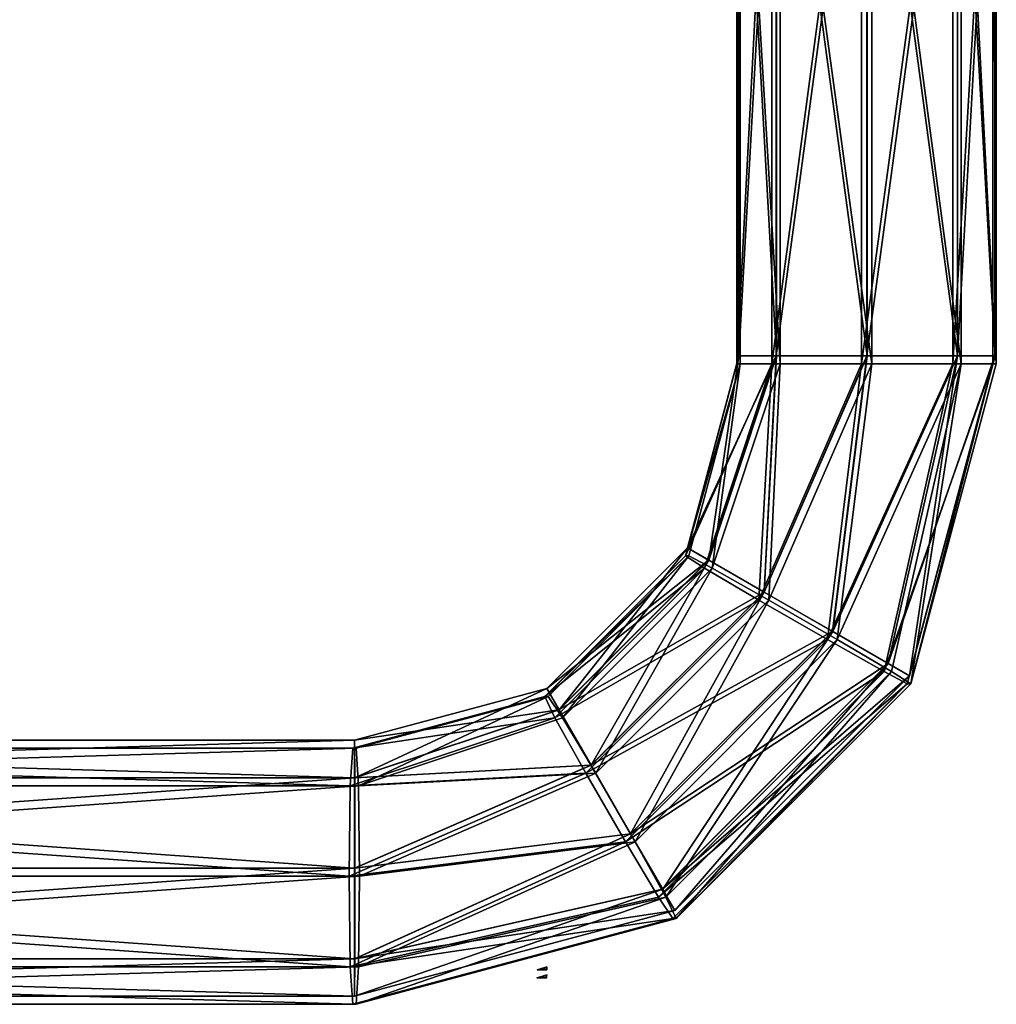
# Model space of a CAD drawing. Header units: millimetres. Extents: x -95 to 107, y -68 to 6.
# Tile 16 of 21: x 76 to 107, y -62 to -31. Entities that reach past the tile are written whole.
import ezdxf

# ---------------------------------------------------------------- set-up
doc = ezdxf.new("R2010")
doc.units = ezdxf.units.MM
doc.header["$LTSCALE"] = 101.851852
doc.layers.get('0').update_dxf_attribs({"linetype": 'CONTINUOUS'})

msp = doc.modelspace()

# ---------------------------------------------------------------- linework, layer by layer
at = {"color": 0, "linetype": 'Continuous'}
for points in [[(98.814, -41.5, -160.047), (98.814, -20.5, -160.047), (99.984, -20.5, -162.876), (98.814, -41.5, -160.047)], [(99.984, -41.5, -162.876), (98.814, -41.5, -160.047), (99.984, -20.5, -162.876), (99.984, -41.5, -162.876)], [(98.814, -20.5, -160.047), (98.814, -41.5, -160.047), (98.816, -20.5, -156.047), (98.814, -20.5, -160.047)], [(98.814, -41.5, -160.047), (98.816, -41.5, -156.047), (98.816, -20.5, -156.047), (98.814, -41.5, -160.047)], [(98.816, -20.5, -156.047), (98.816, -41.5, -156.047), (99.989, -41.5, -153.22), (98.816, -20.5, -156.047)], [(98.816, -20.5, -156.047), (99.989, -41.5, -153.22), (99.989, -20.5, -153.22), (98.816, -20.5, -156.047)], [(102.812, -41.5, -164.049), (99.984, -41.5, -162.876), (102.812, -20.5, -164.05), (102.812, -41.5, -164.049)], [(102.812, -20.5, -164.05), (99.984, -41.5, -162.876), (99.984, -20.5, -162.876), (102.812, -20.5, -164.05)], [(99.989, -41.5, -153.22), (102.818, -41.5, -152.049), (99.989, -20.5, -153.22), (99.989, -41.5, -153.22)], [(99.989, -20.5, -153.22), (102.818, -41.5, -152.049), (102.818, -20.5, -152.05), (99.989, -20.5, -153.22)], [(105.641, -41.5, -162.879), (102.812, -41.5, -164.049), (105.641, -20.5, -162.879), (105.641, -41.5, -162.879)], [(105.641, -20.5, -162.879), (102.812, -41.5, -164.049), (102.812, -20.5, -164.05), (105.641, -20.5, -162.879)], [(102.818, -41.5, -152.049), (105.646, -41.5, -153.223), (102.818, -20.5, -152.05), (102.818, -41.5, -152.049)], [(102.818, -20.5, -152.05), (105.646, -41.5, -153.223), (105.646, -20.5, -153.223), (102.818, -20.5, -152.05)], [(106.814, -20.5, -160.052), (106.814, -41.5, -160.052), (105.641, -41.5, -162.879), (106.814, -20.5, -160.052)], [(106.814, -20.5, -160.052), (105.641, -41.5, -162.879), (105.641, -20.5, -162.879), (106.814, -20.5, -160.052)], [(106.816, -41.5, -156.052), (106.816, -20.5, -156.052), (105.646, -20.5, -153.223), (106.816, -41.5, -156.052)], [(105.646, -41.5, -153.223), (106.816, -41.5, -156.052), (105.646, -20.5, -153.223), (105.646, -41.5, -153.223)], [(106.816, -41.5, -156.052), (106.814, -41.5, -160.052), (106.814, -20.5, -160.052), (106.816, -41.5, -156.052)], [(106.816, -20.5, -156.052), (106.816, -41.5, -156.052), (106.814, -20.5, -160.052), (106.816, -20.5, -156.052)], [(98.752, -41.75, 154.889), (98.752, -20.75, 154.889), (99.848, -20.75, 152.03), (98.752, -41.75, 154.889)], [(99.848, -41.75, 152.03), (98.752, -41.75, 154.889), (99.848, -20.75, 152.03), (99.848, -41.75, 152.03)], [(98.752, -20.75, 154.889), (98.752, -41.75, 154.889), (98.859, -20.75, 158.888), (98.752, -20.75, 154.889)], [(98.752, -41.75, 154.889), (98.859, -41.75, 158.888), (98.859, -20.75, 158.888), (98.752, -41.75, 154.889)], [(98.859, -20.75, 158.888), (98.859, -41.75, 158.888), (100.105, -41.75, 161.684), (98.859, -20.75, 158.888)], [(98.859, -20.75, 158.888), (100.105, -41.75, 161.684), (100.105, -20.75, 161.684), (98.859, -20.75, 158.888)], [(102.644, -41.75, 150.784), (99.848, -41.75, 152.03), (102.644, -20.75, 150.784), (102.644, -41.75, 150.784)], [(102.644, -20.75, 150.784), (99.848, -41.75, 152.03), (99.848, -20.75, 152.03), (102.644, -20.75, 150.784)], [(100.105, -41.75, 161.684), (102.964, -41.75, 162.78), (100.105, -20.75, 161.684), (100.105, -41.75, 161.684)], [(100.105, -20.75, 161.684), (102.964, -41.75, 162.78), (102.964, -20.75, 162.78), (100.105, -20.75, 161.684)], [(105.503, -41.75, 151.88), (102.644, -41.75, 150.784), (105.503, -20.75, 151.88), (105.503, -41.75, 151.88)], [(105.503, -20.75, 151.88), (102.644, -41.75, 150.784), (102.644, -20.75, 150.784), (105.503, -20.75, 151.88)], [(102.964, -41.75, 162.78), (105.76, -41.75, 161.533), (102.964, -20.75, 162.78), (102.964, -41.75, 162.78)], [(102.964, -20.75, 162.78), (105.76, -41.75, 161.533), (105.76, -20.75, 161.533), (102.964, -20.75, 162.78)], [(106.749, -20.75, 154.676), (106.749, -41.75, 154.676), (105.503, -41.75, 151.88), (106.749, -20.75, 154.676)], [(106.749, -20.75, 154.676), (105.503, -41.75, 151.88), (105.503, -20.75, 151.88), (106.749, -20.75, 154.676)], [(106.856, -41.75, 158.674), (106.856, -20.75, 158.674), (105.76, -20.75, 161.533), (106.856, -41.75, 158.674)], [(105.76, -41.75, 161.533), (106.856, -41.75, 158.674), (105.76, -20.75, 161.533), (105.76, -41.75, 161.533)], [(106.856, -41.75, 158.674), (106.749, -41.75, 154.676), (106.749, -20.75, 154.676), (106.856, -41.75, 158.674)], [(106.856, -20.75, 158.674), (106.856, -41.75, 158.674), (106.749, -20.75, 154.676), (106.856, -20.75, 158.674)], [(98.814, -41.5, -160.047), (99.984, -41.5, -162.876), (97.21, -47.495, -160.046), (98.814, -41.5, -160.047)], [(97.21, -47.495, -160.046), (99.984, -41.5, -162.876), (97.87, -47.876, -162.398), (97.21, -47.495, -160.046)], [(98.816, -41.5, -156.047), (98.814, -41.5, -160.047), (97.21, -47.495, -160.046), (98.816, -41.5, -156.047)], [(97.212, -47.495, -156.046), (98.816, -41.5, -156.047), (97.21, -47.495, -160.046), (97.212, -47.495, -156.046)], [(97.875, -47.876, -153.696), (98.816, -41.5, -156.047), (97.212, -47.495, -156.046), (97.875, -47.876, -153.696)], [(97.87, -47.876, -162.398), (99.984, -41.5, -162.876), (99.602, -48.875, -163.852), (97.87, -47.876, -162.398)], [(99.989, -41.5, -153.22), (98.816, -41.5, -156.047), (97.875, -47.876, -153.696), (99.989, -41.5, -153.22)], [(99.608, -48.875, -152.243), (99.989, -41.5, -153.22), (97.875, -47.876, -153.696), (99.608, -48.875, -152.243)], [(99.984, -41.5, -162.876), (102.812, -41.5, -164.049), (99.602, -48.875, -163.852), (99.984, -41.5, -162.876)], [(99.602, -48.875, -163.852), (102.812, -41.5, -164.049), (101.743, -50.11, -163.853), (99.602, -48.875, -163.852)], [(102.818, -41.5, -152.049), (99.989, -41.5, -153.22), (99.608, -48.875, -152.243), (102.818, -41.5, -152.049)], [(101.75, -50.11, -152.245), (102.818, -41.5, -152.049), (99.608, -48.875, -152.243), (101.75, -50.11, -152.245)], [(102.812, -41.5, -164.049), (105.641, -41.5, -162.879), (101.743, -50.11, -163.853), (102.812, -41.5, -164.049)], [(101.743, -50.11, -163.853), (105.641, -41.5, -162.879), (103.477, -51.109, -162.401), (101.743, -50.11, -163.853)], [(105.646, -41.5, -153.223), (102.818, -41.5, -152.049), (101.75, -50.11, -152.245), (105.646, -41.5, -153.223)], [(103.482, -51.109, -153.699), (105.646, -41.5, -153.223), (101.75, -50.11, -152.245), (103.482, -51.109, -153.699)], [(105.641, -41.5, -162.879), (106.814, -41.5, -160.052), (103.477, -51.109, -162.401), (105.641, -41.5, -162.879)], [(106.814, -41.5, -160.052), (104.14, -51.491, -160.05), (103.477, -51.109, -162.401), (106.814, -41.5, -160.052)], [(104.142, -51.491, -156.05), (105.646, -41.5, -153.223), (103.482, -51.109, -153.699), (104.142, -51.491, -156.05)], [(106.814, -41.5, -160.052), (104.142, -51.491, -156.05), (104.14, -51.491, -160.05), (106.814, -41.5, -160.052)], [(106.816, -41.5, -156.052), (105.646, -41.5, -153.223), (104.142, -51.491, -156.05), (106.816, -41.5, -156.052)], [(106.814, -41.5, -160.052), (106.816, -41.5, -156.052), (104.142, -51.491, -156.05), (106.814, -41.5, -160.052)], [(98.752, -41.75, 154.889), (99.848, -41.75, 152.03), (97.148, -47.745, 154.932), (98.752, -41.75, 154.889)], [(97.148, -47.745, 154.932), (99.848, -41.75, 152.03), (97.747, -48.126, 152.564), (97.148, -47.745, 154.932)], [(98.859, -41.75, 158.888), (98.752, -41.75, 154.889), (97.148, -47.745, 154.932), (98.859, -41.75, 158.888)], [(97.255, -47.745, 158.93), (98.859, -41.75, 158.888), (97.148, -47.745, 154.932), (97.255, -47.745, 158.93)], [(97.979, -48.126, 161.263), (98.859, -41.75, 158.888), (97.255, -47.745, 158.93), (97.979, -48.126, 161.263)], [(97.747, -48.126, 152.564), (99.848, -41.75, 152.03), (99.44, -49.125, 151.065), (97.747, -48.126, 152.564)], [(100.105, -41.75, 161.684), (98.859, -41.75, 158.888), (97.979, -48.126, 161.263), (100.105, -41.75, 161.684)], [(99.75, -49.125, 162.669), (100.105, -41.75, 161.684), (97.979, -48.126, 161.263), (99.75, -49.125, 162.669)], [(99.848, -41.75, 152.03), (102.644, -41.75, 150.784), (99.44, -49.125, 151.065), (99.848, -41.75, 152.03)], [(99.44, -49.125, 151.065), (102.644, -41.75, 150.784), (101.581, -50.36, 151.008), (99.44, -49.125, 151.065)], [(102.964, -41.75, 162.78), (100.105, -41.75, 161.684), (99.75, -49.125, 162.669), (102.964, -41.75, 162.78)], [(101.89, -50.36, 162.612), (102.964, -41.75, 162.78), (99.75, -49.125, 162.669), (101.89, -50.36, 162.612)], [(102.644, -41.75, 150.784), (105.503, -41.75, 151.88), (101.581, -50.36, 151.008), (102.644, -41.75, 150.784)], [(101.581, -50.36, 151.008), (105.503, -41.75, 151.88), (103.352, -51.359, 152.414), (101.581, -50.36, 151.008)], [(105.76, -41.75, 161.533), (102.964, -41.75, 162.78), (101.89, -50.36, 162.612), (105.76, -41.75, 161.533)], [(103.584, -51.359, 161.114), (105.76, -41.75, 161.533), (101.89, -50.36, 162.612), (103.584, -51.359, 161.114)], [(105.503, -41.75, 151.88), (106.749, -41.75, 154.676), (103.352, -51.359, 152.414), (105.503, -41.75, 151.88)], [(106.749, -41.75, 154.676), (104.076, -51.741, 154.747), (103.352, -51.359, 152.414), (106.749, -41.75, 154.676)], [(104.182, -51.741, 158.746), (105.76, -41.75, 161.533), (103.584, -51.359, 161.114), (104.182, -51.741, 158.746)], [(106.749, -41.75, 154.676), (104.182, -51.741, 158.746), (104.076, -51.741, 154.747), (106.749, -41.75, 154.676)], [(106.856, -41.75, 158.674), (105.76, -41.75, 161.533), (104.182, -51.741, 158.746), (106.856, -41.75, 158.674)], [(106.749, -41.75, 154.676), (106.856, -41.75, 158.674), (104.182, -51.741, 158.746), (106.749, -41.75, 154.676)], [(97.21, -47.495, -160.046), (97.87, -47.876, -162.398), (92.814, -51.892, -160.044), (97.21, -47.495, -160.046)], [(92.816, -51.892, -156.044), (97.212, -47.495, -156.046), (92.814, -51.892, -160.044), (92.816, -51.892, -156.044)], [(97.212, -47.495, -156.046), (97.21, -47.495, -160.046), (92.814, -51.892, -160.044), (97.212, -47.495, -156.046)], [(93.2, -52.554, -153.693), (97.212, -47.495, -156.046), (92.816, -51.892, -156.044), (93.2, -52.554, -153.693)], [(97.875, -47.876, -153.696), (97.212, -47.495, -156.046), (93.2, -52.554, -153.693), (97.875, -47.876, -153.696)], [(97.148, -47.745, 154.932), (97.747, -48.126, 152.564), (92.754, -52.142, 155.049), (97.148, -47.745, 154.932)], [(92.861, -52.142, 159.048), (97.255, -47.745, 158.93), (92.754, -52.142, 155.049), (92.861, -52.142, 159.048)], [(97.255, -47.745, 158.93), (97.148, -47.745, 154.932), (92.754, -52.142, 155.049), (97.255, -47.745, 158.93)], [(92.814, -51.892, -160.044), (97.87, -47.876, -162.398), (93.195, -52.554, -162.395), (92.814, -51.892, -160.044)], [(93.305, -52.804, 161.388), (97.255, -47.745, 158.93), (92.861, -52.142, 159.048), (93.305, -52.804, 161.388)], [(97.87, -47.876, -162.398), (99.602, -48.875, -163.852), (93.195, -52.554, -162.395), (97.87, -47.876, -162.398)], [(94.2, -54.286, -152.241), (97.875, -47.876, -153.696), (93.2, -52.554, -153.693), (94.2, -54.286, -152.241)], [(97.979, -48.126, 161.263), (97.255, -47.745, 158.93), (93.305, -52.804, 161.388), (97.979, -48.126, 161.263)], [(99.608, -48.875, -152.243), (97.875, -47.876, -153.696), (94.2, -54.286, -152.241), (99.608, -48.875, -152.243)], [(92.754, -52.142, 155.049), (97.747, -48.126, 152.564), (93.073, -52.804, 152.689), (92.754, -52.142, 155.049)], [(97.747, -48.126, 152.564), (99.44, -49.125, 151.065), (93.073, -52.804, 152.689), (97.747, -48.126, 152.564)], [(94.344, -54.536, 162.814), (97.979, -48.126, 161.263), (93.305, -52.804, 161.388), (94.344, -54.536, 162.814)], [(99.75, -49.125, 162.669), (97.979, -48.126, 161.263), (94.344, -54.536, 162.814), (99.75, -49.125, 162.669)], [(93.195, -52.554, -162.395), (99.602, -48.875, -163.852), (94.194, -54.286, -163.849), (93.195, -52.554, -162.395)], [(99.602, -48.875, -163.852), (101.743, -50.11, -163.853), (94.194, -54.286, -163.849), (99.602, -48.875, -163.852)], [(95.436, -56.427, -152.241), (99.608, -48.875, -152.243), (94.2, -54.286, -152.241), (95.436, -56.427, -152.241)], [(101.75, -50.11, -152.245), (99.608, -48.875, -152.243), (95.436, -56.427, -152.241), (101.75, -50.11, -152.245)], [(93.073, -52.804, 152.689), (99.44, -49.125, 151.065), (94.034, -54.536, 151.209), (93.073, -52.804, 152.689)], [(99.44, -49.125, 151.065), (101.581, -50.36, 151.008), (94.034, -54.536, 151.209), (99.44, -49.125, 151.065)], [(95.579, -56.677, 162.781), (99.75, -49.125, 162.669), (94.344, -54.536, 162.814), (95.579, -56.677, 162.781)], [(101.89, -50.36, 162.612), (99.75, -49.125, 162.669), (95.579, -56.677, 162.781), (101.89, -50.36, 162.612)], [(94.194, -54.286, -163.849), (101.743, -50.11, -163.853), (95.43, -56.427, -163.85), (94.194, -54.286, -163.849)], [(101.743, -50.11, -163.853), (103.477, -51.109, -162.401), (95.43, -56.427, -163.85), (101.743, -50.11, -163.853)], [(96.436, -58.159, -153.695), (101.75, -50.11, -152.245), (95.436, -56.427, -152.241), (96.436, -58.159, -153.695)], [(103.482, -51.109, -153.699), (101.75, -50.11, -152.245), (96.436, -58.159, -153.695), (103.482, -51.109, -153.699)], [(94.034, -54.536, 151.209), (101.581, -50.36, 151.008), (95.27, -56.677, 151.176), (94.034, -54.536, 151.209)], [(101.581, -50.36, 151.008), (103.352, -51.359, 152.414), (95.27, -56.677, 151.176), (101.581, -50.36, 151.008)], [(96.54, -58.409, 161.302), (101.89, -50.36, 162.612), (95.579, -56.677, 162.781), (96.54, -58.409, 161.302)], [(103.584, -51.359, 161.114), (101.89, -50.36, 162.612), (96.54, -58.409, 161.302), (103.584, -51.359, 161.114)], [(95.43, -56.427, -163.85), (103.477, -51.109, -162.401), (96.431, -58.159, -162.397), (95.43, -56.427, -163.85)], [(103.477, -51.109, -162.401), (104.14, -51.491, -160.05), (96.431, -58.159, -162.397), (103.477, -51.109, -162.401)], [(96.816, -58.821, -156.046), (103.482, -51.109, -153.699), (96.436, -58.159, -153.695), (96.816, -58.821, -156.046)], [(104.142, -51.491, -156.05), (103.482, -51.109, -153.699), (96.816, -58.821, -156.046), (104.142, -51.491, -156.05)], [(95.27, -56.677, 151.176), (103.352, -51.359, 152.414), (96.308, -58.409, 152.602), (95.27, -56.677, 151.176)], [(103.352, -51.359, 152.414), (104.076, -51.741, 154.747), (96.308, -58.409, 152.602), (103.352, -51.359, 152.414)], [(104.14, -51.491, -160.05), (96.814, -58.821, -160.046), (96.431, -58.159, -162.397), (104.14, -51.491, -160.05)], [(96.859, -59.071, 158.941), (103.584, -51.359, 161.114), (96.54, -58.409, 161.302), (96.859, -59.071, 158.941)], [(104.14, -51.491, -160.05), (96.816, -58.821, -156.046), (96.814, -58.821, -160.046), (104.14, -51.491, -160.05)], [(104.142, -51.491, -156.05), (96.816, -58.821, -156.046), (104.14, -51.491, -160.05), (104.142, -51.491, -156.05)], [(104.182, -51.741, 158.746), (103.584, -51.359, 161.114), (96.859, -59.071, 158.941), (104.182, -51.741, 158.746)], [(92.814, -51.892, -160.044), (93.195, -52.554, -162.395), (86.814, -53.5, -160.041), (92.814, -51.892, -160.044)], [(86.816, -53.5, -156.041), (92.816, -51.892, -156.044), (86.814, -53.5, -160.041), (86.816, -53.5, -156.041)], [(92.816, -51.892, -156.044), (92.814, -51.892, -160.044), (86.814, -53.5, -160.041), (92.816, -51.892, -156.044)], [(86.818, -54.672, -153.212), (92.816, -51.892, -156.044), (86.816, -53.5, -156.041), (86.818, -54.672, -153.212)], [(93.2, -52.554, -153.693), (92.816, -51.892, -156.044), (86.818, -54.672, -153.212), (93.2, -52.554, -153.693)], [(104.076, -51.741, 154.747), (96.753, -59.071, 154.942), (96.308, -58.409, 152.602), (104.076, -51.741, 154.747)], [(104.076, -51.741, 154.747), (96.859, -59.071, 158.941), (96.753, -59.071, 154.942), (104.076, -51.741, 154.747)], [(104.182, -51.741, 158.746), (96.859, -59.071, 158.941), (104.076, -51.741, 154.747), (104.182, -51.741, 158.746)], [(92.754, -52.142, 155.049), (93.073, -52.804, 152.689), (86.756, -53.75, 155.209), (92.754, -52.142, 155.049)], [(86.863, -53.75, 159.208), (92.861, -52.142, 159.048), (86.756, -53.75, 155.209), (86.863, -53.75, 159.208)], [(92.861, -52.142, 159.048), (92.754, -52.142, 155.049), (86.756, -53.75, 155.209), (92.861, -52.142, 159.048)], [(86.938, -54.922, 162.035), (92.861, -52.142, 159.048), (86.863, -53.75, 159.208), (86.938, -54.922, 162.035)], [(93.305, -52.804, 161.388), (92.861, -52.142, 159.048), (86.938, -54.922, 162.035), (93.305, -52.804, 161.388)], [(93.195, -52.554, -162.395), (94.194, -54.286, -163.849), (86.813, -54.672, -162.869), (93.195, -52.554, -162.395)], [(86.814, -53.5, -160.041), (93.195, -52.554, -162.395), (86.813, -54.672, -162.869), (86.814, -53.5, -160.041)], [(94.2, -54.286, -152.241), (93.2, -52.554, -153.693), (86.818, -54.672, -153.212), (94.2, -54.286, -152.241)], [(93.073, -52.804, 152.689), (94.034, -54.536, 151.209), (86.681, -54.922, 152.382), (93.073, -52.804, 152.689)], [(86.756, -53.75, 155.209), (93.073, -52.804, 152.689), (86.681, -54.922, 152.382), (86.756, -53.75, 155.209)], [(94.344, -54.536, 162.814), (93.305, -52.804, 161.388), (86.938, -54.922, 162.035), (94.344, -54.536, 162.814)], [(46.814, -53.5, -160.019), (86.813, -54.672, -162.869), (46.813, -54.672, -162.847), (46.814, -53.5, -160.019)], [(86.816, -53.5, -156.041), (86.814, -53.5, -160.041), (46.814, -53.5, -160.019), (86.816, -53.5, -156.041)], [(46.816, -53.5, -156.019), (86.816, -53.5, -156.041), (46.814, -53.5, -160.019), (46.816, -53.5, -156.019)], [(86.814, -53.5, -160.041), (86.813, -54.672, -162.869), (46.814, -53.5, -160.019), (86.814, -53.5, -160.041)], [(86.816, -53.5, -156.041), (46.816, -53.5, -156.019), (46.818, -54.672, -153.191), (86.816, -53.5, -156.041)], [(86.818, -54.672, -153.212), (86.816, -53.5, -156.041), (46.818, -54.672, -153.191), (86.818, -54.672, -153.212)], [(46.77, -53.75, 156.276), (86.681, -54.922, 152.382), (46.695, -54.922, 153.448), (46.77, -53.75, 156.276)], [(86.863, -53.75, 159.208), (86.756, -53.75, 155.209), (46.77, -53.75, 156.276), (86.863, -53.75, 159.208)], [(46.877, -53.75, 160.274), (86.863, -53.75, 159.208), (46.77, -53.75, 156.276), (46.877, -53.75, 160.274)], [(86.756, -53.75, 155.209), (86.681, -54.922, 152.382), (46.77, -53.75, 156.276), (86.756, -53.75, 155.209)], [(86.863, -53.75, 159.208), (46.877, -53.75, 160.274), (46.953, -54.922, 163.102), (86.863, -53.75, 159.208)], [(86.938, -54.922, 162.035), (86.863, -53.75, 159.208), (46.953, -54.922, 163.102), (86.938, -54.922, 162.035)], [(94.194, -54.286, -163.849), (95.43, -56.427, -163.85), (86.812, -57.5, -164.041), (94.194, -54.286, -163.849)], [(86.813, -54.672, -162.869), (94.194, -54.286, -163.849), (86.812, -57.5, -164.041), (86.813, -54.672, -162.869)], [(95.436, -56.427, -152.241), (94.2, -54.286, -152.241), (86.818, -57.5, -152.041), (95.436, -56.427, -152.241)], [(86.818, -57.5, -152.041), (94.2, -54.286, -152.241), (86.818, -54.672, -153.212), (86.818, -57.5, -152.041)], [(46.813, -54.672, -162.847), (86.812, -57.5, -164.041), (46.812, -57.5, -164.019), (46.813, -54.672, -162.847)], [(86.813, -54.672, -162.869), (86.812, -57.5, -164.041), (46.813, -54.672, -162.847), (86.813, -54.672, -162.869)], [(86.818, -57.5, -152.041), (86.818, -54.672, -153.212), (46.818, -57.5, -152.019), (86.818, -57.5, -152.041)], [(46.818, -57.5, -152.019), (86.818, -54.672, -153.212), (46.818, -54.672, -153.191), (46.818, -57.5, -152.019)], [(94.034, -54.536, 151.209), (95.27, -56.677, 151.176), (86.65, -57.75, 151.211), (94.034, -54.536, 151.209)], [(86.681, -54.922, 152.382), (94.034, -54.536, 151.209), (86.65, -57.75, 151.211), (86.681, -54.922, 152.382)], [(86.97, -57.75, 163.206), (94.344, -54.536, 162.814), (86.938, -54.922, 162.035), (86.97, -57.75, 163.206)], [(95.579, -56.677, 162.781), (94.344, -54.536, 162.814), (86.97, -57.75, 163.206), (95.579, -56.677, 162.781)], [(46.695, -54.922, 153.448), (86.65, -57.75, 151.211), (46.664, -57.75, 152.277), (46.695, -54.922, 153.448)], [(86.681, -54.922, 152.382), (86.65, -57.75, 151.211), (46.695, -54.922, 153.448), (86.681, -54.922, 152.382)], [(46.984, -57.75, 164.273), (86.938, -54.922, 162.035), (46.953, -54.922, 163.102), (46.984, -57.75, 164.273)], [(86.97, -57.75, 163.206), (86.938, -54.922, 162.035), (46.984, -57.75, 164.273), (86.97, -57.75, 163.206)], [(86.812, -57.5, -164.041), (95.43, -56.427, -163.85), (86.813, -60.328, -162.869), (86.812, -57.5, -164.041)], [(95.43, -56.427, -163.85), (96.431, -58.159, -162.397), (86.813, -60.328, -162.869), (95.43, -56.427, -163.85)], [(96.436, -58.159, -153.695), (95.436, -56.427, -152.241), (86.818, -60.328, -153.212), (96.436, -58.159, -153.695)], [(86.818, -60.328, -153.212), (95.436, -56.427, -152.241), (86.818, -57.5, -152.041), (86.818, -60.328, -153.212)], [(86.65, -57.75, 151.211), (95.27, -56.677, 151.176), (86.681, -60.578, 152.382), (86.65, -57.75, 151.211)], [(95.27, -56.677, 151.176), (96.308, -58.409, 152.602), (86.681, -60.578, 152.382), (95.27, -56.677, 151.176)], [(96.54, -58.409, 161.302), (95.579, -56.677, 162.781), (86.938, -60.578, 162.035), (96.54, -58.409, 161.302)], [(86.938, -60.578, 162.035), (95.579, -56.677, 162.781), (86.97, -57.75, 163.206), (86.938, -60.578, 162.035)], [(86.812, -57.5, -164.041), (86.813, -60.328, -162.869), (46.812, -57.5, -164.019), (86.812, -57.5, -164.041)], [(46.812, -57.5, -164.019), (86.813, -60.328, -162.869), (46.813, -60.328, -162.847), (46.812, -57.5, -164.019)], [(86.818, -60.328, -153.212), (86.818, -57.5, -152.041), (46.818, -60.328, -153.191), (86.818, -60.328, -153.212)], [(46.818, -60.328, -153.191), (86.818, -57.5, -152.041), (46.818, -57.5, -152.019), (46.818, -60.328, -153.191)], [(86.65, -57.75, 151.211), (86.681, -60.578, 152.382), (46.664, -57.75, 152.277), (86.65, -57.75, 151.211)], [(46.664, -57.75, 152.277), (86.681, -60.578, 152.382), (46.695, -60.578, 153.448), (46.664, -57.75, 152.277)], [(86.938, -60.578, 162.035), (86.97, -57.75, 163.206), (46.953, -60.578, 163.102), (86.938, -60.578, 162.035)], [(46.953, -60.578, 163.102), (86.97, -57.75, 163.206), (46.984, -57.75, 164.273), (46.953, -60.578, 163.102)], [(96.308, -58.409, 152.602), (96.753, -59.071, 154.942), (86.681, -60.578, 152.382), (96.308, -58.409, 152.602)], [(96.431, -58.159, -162.397), (96.814, -58.821, -160.046), (86.813, -60.328, -162.869), (96.431, -58.159, -162.397)], [(96.816, -58.821, -156.046), (96.436, -58.159, -153.695), (86.816, -61.5, -156.041), (96.816, -58.821, -156.046)], [(86.816, -61.5, -156.041), (96.436, -58.159, -153.695), (86.818, -60.328, -153.212), (86.816, -61.5, -156.041)], [(96.859, -59.071, 158.941), (96.54, -58.409, 161.302), (86.863, -61.75, 159.208), (96.859, -59.071, 158.941)], [(86.863, -61.75, 159.208), (96.54, -58.409, 161.302), (86.938, -60.578, 162.035), (86.863, -61.75, 159.208)], [(96.814, -58.821, -160.046), (86.814, -61.5, -160.041), (86.813, -60.328, -162.869), (96.814, -58.821, -160.046)], [(96.814, -58.821, -160.046), (86.816, -61.5, -156.041), (86.814, -61.5, -160.041), (96.814, -58.821, -160.046)], [(96.816, -58.821, -156.046), (86.816, -61.5, -156.041), (96.814, -58.821, -160.046), (96.816, -58.821, -156.046)], [(96.753, -59.071, 154.942), (86.756, -61.75, 155.209), (86.681, -60.578, 152.382), (96.753, -59.071, 154.942)], [(96.753, -59.071, 154.942), (86.863, -61.75, 159.208), (86.756, -61.75, 155.209), (96.753, -59.071, 154.942)], [(96.859, -59.071, 158.941), (86.863, -61.75, 159.208), (96.753, -59.071, 154.942), (96.859, -59.071, 158.941)], [(86.813, -60.328, -162.869), (86.814, -61.5, -160.041), (46.813, -60.328, -162.847), (86.813, -60.328, -162.869)], [(86.814, -61.5, -160.041), (46.814, -61.5, -160.019), (46.813, -60.328, -162.847), (86.814, -61.5, -160.041)], [(86.816, -61.5, -156.041), (86.818, -60.328, -153.212), (46.816, -61.5, -156.019), (86.816, -61.5, -156.041)], [(46.816, -61.5, -156.019), (86.818, -60.328, -153.212), (46.818, -60.328, -153.191), (46.816, -61.5, -156.019)], [(86.681, -60.578, 152.382), (86.756, -61.75, 155.209), (46.695, -60.578, 153.448), (86.681, -60.578, 152.382)], [(86.756, -61.75, 155.209), (46.77, -61.75, 156.276), (46.695, -60.578, 153.448), (86.756, -61.75, 155.209)], [(86.863, -61.75, 159.208), (86.938, -60.578, 162.035), (46.877, -61.75, 160.274), (86.863, -61.75, 159.208)], [(46.877, -61.75, 160.274), (86.938, -60.578, 162.035), (46.953, -60.578, 163.102), (46.877, -61.75, 160.274)], [(92.516, -60.67, -158.044), (92.815, -60.647, -157.663), (92.592, -60.648, -157.666), (92.516, -60.67, -158.044)], [(92.815, -60.67, -158.044), (92.815, -60.647, -157.663), (92.516, -60.67, -158.044), (92.815, -60.67, -158.044)], [(92.592, -60.648, -158.422), (92.815, -60.67, -158.044), (92.516, -60.67, -158.044), (92.592, -60.648, -158.422)], [(92.787, -60.829, 156.292), (92.797, -60.897, 156.668), (92.574, -60.898, 156.676), (92.787, -60.829, 156.292)], [(92.815, -60.579, -158.8), (92.815, -60.647, -158.425), (92.592, -60.648, -158.422), (92.815, -60.579, -158.8)], [(92.815, -60.647, -157.663), (92.816, -60.579, -157.288), (92.592, -60.648, -157.666), (92.815, -60.647, -157.663)], [(92.815, -60.647, -158.425), (92.815, -60.67, -158.044), (92.592, -60.648, -158.422), (92.815, -60.647, -158.425)], [(92.818, -60.897, 157.429), (92.828, -60.829, 157.805), (92.594, -60.898, 157.432), (92.818, -60.897, 157.429)], [(92.807, -60.92, 157.048), (92.818, -60.897, 157.429), (92.508, -60.92, 157.056), (92.807, -60.92, 157.048)], [(92.508, -60.92, 157.056), (92.818, -60.897, 157.429), (92.594, -60.898, 157.432), (92.508, -60.92, 157.056)], [(92.574, -60.898, 156.676), (92.807, -60.92, 157.048), (92.508, -60.92, 157.056), (92.574, -60.898, 156.676)], [(92.797, -60.897, 156.668), (92.807, -60.92, 157.048), (92.574, -60.898, 156.676), (92.797, -60.897, 156.668)], [(86.814, -61.5, -160.041), (46.816, -61.5, -156.019), (46.814, -61.5, -160.019), (86.814, -61.5, -160.041)], [(86.814, -61.5, -160.041), (86.816, -61.5, -156.041), (46.816, -61.5, -156.019), (86.814, -61.5, -160.041)], [(86.756, -61.75, 155.209), (46.877, -61.75, 160.274), (46.77, -61.75, 156.276), (86.756, -61.75, 155.209)], [(86.756, -61.75, 155.209), (86.863, -61.75, 159.208), (46.877, -61.75, 160.274), (86.756, -61.75, 155.209)]]:
    msp.add_3dface(points, dxfattribs=at)

doc.saveas('drawing.dxf')
